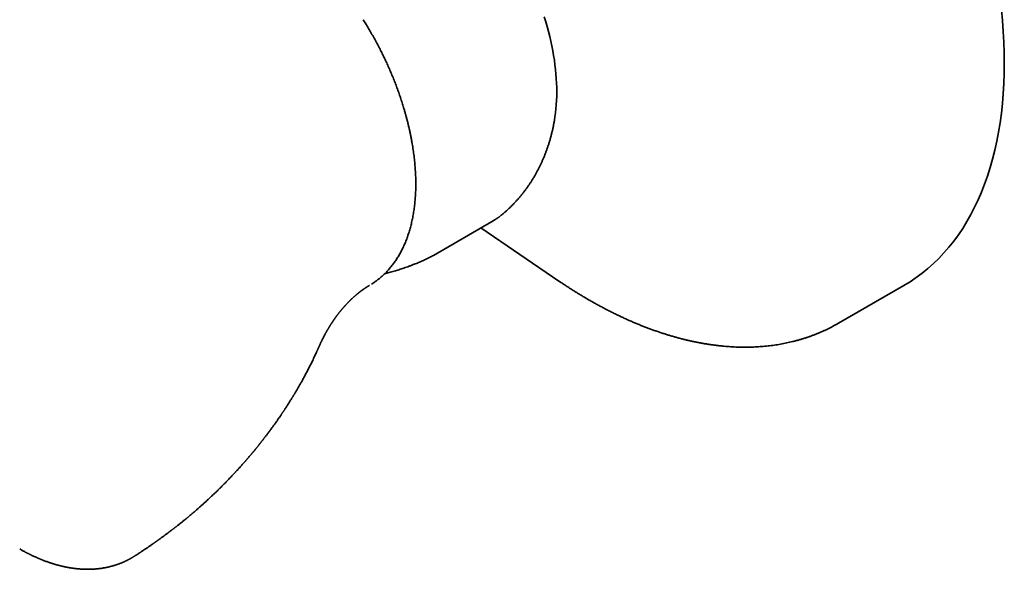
# Model space of a CAD drawing. Header units: millimetres. Extents: x 8 to 718, y 12 to 443.
# Tile 13 of 22: x 634 to 704, y 118 to 157. Entities that reach past the tile are written whole.
import ezdxf

# ---------------------------------------------------------------- set-up
doc = ezdxf.new("R2010")
doc.units = ezdxf.units.MM

msp = doc.modelspace()

# ---------------------------------------------------------------- linework, layer by layer
at = {"color": 7, "linetype": 'Continuous', "lineweight": 35}
for p, q in [((667.855, 143.108), (667.862, 143.114)), ((663.082, 140.304), (667.325, 142.753)), ((666.45, 142.248), (672.007, 138.477)), ((658.535, 138.168), (658.543, 138.173)), ((691.885, 135.482), (696.526, 138.16)), ((641.83, 118.936), (641.834, 118.938))]:
    msp.add_line(p, q, dxfattribs=at)
at = {"color": 7, "linetype": 'Continuous', "lineweight": 35, "flags": 128}
for points in [[(703.672, 153.956), (703.664, 154.698), (703.639, 155.45), (703.597, 156.21), (703.538, 156.978), (703.463, 157.754)], [(670.966, 157.242), (671.072, 156.896), (671.171, 156.551), (671.264, 156.207), (671.35, 155.863), (671.43, 155.521), (671.503, 155.181), (671.569, 154.843), (671.628, 154.506), (671.681, 154.172), (671.726, 153.84), (671.765, 153.511), (671.796, 153.185), (671.821, 152.862), (671.838, 152.543), (671.849, 152.227), (671.852, 151.915), (671.849, 151.607), (671.838, 151.303), (671.821, 151.004), (671.796, 150.71), (671.765, 150.42), (671.726, 150.136), (671.689, 149.904)], [(696.526, 138.16), (696.527, 138.161), (696.973, 138.432), (697.406, 138.723), (697.827, 139.035), (698.236, 139.366), (698.631, 139.717), (699.013, 140.087), (699.382, 140.477), (699.736, 140.885), (700.077, 141.312), (700.404, 141.757), (700.716, 142.221), (701.013, 142.702), (701.296, 143.2), (701.563, 143.716), (701.815, 144.248), (702.052, 144.796), (702.273, 145.36), (702.478, 145.94), (702.667, 146.535), (702.841, 147.145), (702.998, 147.769), (703.139, 148.407), (703.264, 149.058), (703.372, 149.723), (703.463, 150.4), (703.538, 151.089), (703.597, 151.789), (703.639, 152.501), (703.664, 153.223), (703.672, 153.956)], [(672.149, 138.381), (672.114, 138.405), (672.007, 138.477)], [(691.932, 135.509), (691.887, 135.482), (691.836, 135.453)]]:
    msp.add_lwpolyline(points, dxfattribs=at)
at = {"color": 7, "linetype": 'Continuous', "lineweight": 35}
for points, knots in [([(660.583, 151.959), (660.542, 152.072), (660.457, 152.307), (660.32, 152.662), (660.176, 153.021), (660.028, 153.374), (659.877, 153.719), (659.724, 154.055), (659.569, 154.383), (659.411, 154.705), (659.241, 155.039), (659.059, 155.385), (658.864, 155.742), (658.667, 156.089), (658.469, 156.426), (658.277, 156.744), (658.148, 156.948), (658.088, 157.044)], [0, 0, 0, 0, 0.0649153, 0.1348426, 0.2037738, 0.2717077, 0.3386449, 0.4034166, 0.4672258, 0.5300724, 0.5919564, 0.6643722, 0.735424, 0.8051121, 0.873437, 0.9403991, 1, 1, 1, 1]), ([(660.944, 150.871), (660.906, 150.993), (660.83, 151.236), (660.71, 151.598), (660.625, 151.839), (660.583, 151.959)], [0, 0, 0, 0, 0.335333, 0.670669, 1, 1, 1, 1]), ([(659.189, 138.614), (659.214, 138.634), (659.276, 138.683), (659.374, 138.766), (659.482, 138.863), (659.589, 138.963), (659.693, 139.066), (659.796, 139.173), (659.896, 139.282), (659.994, 139.395), (660.09, 139.512), (660.184, 139.631), (660.275, 139.754), (660.364, 139.879), (660.451, 140.008), (660.535, 140.14), (660.617, 140.275), (660.697, 140.413), (660.774, 140.554), (660.848, 140.698), (660.92, 140.844), (660.989, 140.994), (661.056, 141.147), (661.12, 141.302), (661.182, 141.46), (661.241, 141.621), (661.297, 141.784), (661.35, 141.95), (661.401, 142.119), (661.448, 142.29), (661.494, 142.463), (661.536, 142.639), (661.575, 142.818), (661.612, 142.998), (661.646, 143.181), (661.677, 143.366), (661.705, 143.554), (661.73, 143.743), (661.753, 143.935), (661.772, 144.128), (661.789, 144.324), (661.803, 144.521), (661.814, 144.72), (661.822, 144.922), (661.827, 145.124), (661.829, 145.329), (661.828, 145.535), (661.825, 145.743), (661.818, 145.952), (661.809, 146.163), (661.797, 146.376), (661.781, 146.589), (661.763, 146.804), (661.742, 147.021), (661.719, 147.238), (661.692, 147.457), (661.662, 147.677), (661.63, 147.898), (661.595, 148.12), (661.557, 148.344), (661.516, 148.568), (661.472, 148.793), (661.425, 149.019), (661.376, 149.246), (661.323, 149.473), (661.268, 149.701), (661.21, 149.93), (661.149, 150.16), (661.086, 150.39), (661.019, 150.621), (660.971, 150.782), (660.945, 150.865), (660.944, 150.871)], [0, 0, 0, 0, 0.009137, 0.02317, 0.037226, 0.051305, 0.065408, 0.079535, 0.093687, 0.107864, 0.122066, 0.136293, 0.150545, 0.164822, 0.179123, 0.193448, 0.207796, 0.222166, 0.236558, 0.250971, 0.265404, 0.279856, 0.294326, 0.308813, 0.323316, 0.337835, 0.352368, 0.366914, 0.381472, 0.396042, 0.410623, 0.425213, 0.439813, 0.454421, 0.469037, 0.48366, 0.498289, 0.512924, 0.527565, 0.542212, 0.556863, 0.571518, 0.586178, 0.600841, 0.615509, 0.63018, 0.644855, 0.659533, 0.674215, 0.688901, 0.70359, 0.718284, 0.732981, 0.747683, 0.76239, 0.777102, 0.791819, 0.806543, 0.821272, 0.836009, 0.850753, 0.865506, 0.880268, 0.895041, 0.909824, 0.92462, 0.939429, 0.954254, 0.969095, 0.983955, 0.998835, 1, 1, 1, 1]), ([(667.862, 143.114), (667.877, 143.126), (667.943, 143.178), (668.057, 143.274), (668.203, 143.401), (668.348, 143.532), (668.49, 143.665), (668.63, 143.801), (668.767, 143.941), (668.902, 144.083), (669.034, 144.228), (669.164, 144.376), (669.291, 144.527), (669.416, 144.68), (669.538, 144.837), (669.657, 144.996), (669.774, 145.158), (669.888, 145.323), (669.999, 145.49), (670.107, 145.66), (670.213, 145.833), (670.315, 146.008), (670.415, 146.186), (670.512, 146.367), (670.606, 146.55), (670.696, 146.736), (670.784, 146.924), (670.869, 147.115), (670.95, 147.309), (671.029, 147.505), (671.104, 147.703), (671.176, 147.904), (671.245, 148.107), (671.31, 148.313), (671.373, 148.521), (671.431, 148.731), (671.487, 148.944), (671.539, 149.159), (671.588, 149.376), (671.633, 149.595), (671.666, 149.772), (671.684, 149.875), (671.689, 149.905)], [0, 0, 0, 0, 0.00726, 0.031522, 0.055821, 0.080162, 0.104547, 0.128981, 0.153467, 0.17801, 0.202612, 0.227279, 0.252014, 0.276821, 0.301704, 0.326668, 0.351716, 0.376853, 0.402084, 0.427412, 0.452843, 0.478379, 0.504026, 0.529789, 0.555671, 0.581676, 0.607809, 0.634074, 0.660474, 0.687013, 0.713695, 0.740523, 0.7675, 0.794627, 0.821908, 0.849344, 0.876935, 0.904683, 0.932588, 0.960648, 0.988863, 1, 1, 1, 1]), ([(667.325, 142.753), (667.351, 142.768), (667.401, 142.798), (667.47, 142.839), (667.528, 142.876), (667.579, 142.909), (667.621, 142.936), (667.657, 142.961), (667.692, 142.985), (667.727, 143.01), (667.763, 143.037), (667.792, 143.058), (667.808, 143.071), (667.813, 143.074)], [0, 0, 0, 0, 0.1419205, 0.2702069, 0.3847271, 0.4853748, 0.5720696, 0.6457674, 0.7139399, 0.8011231, 0.8810117, 0.9647534, 1, 1, 1, 1]), ([(667.817, 143.078), (667.823, 143.083), (667.836, 143.093), (667.849, 143.103), (667.855, 143.108)], [0, 0, 0, 0, 0.505906, 1, 1, 1, 1]), ([(659.626, 139), (659.649, 139.006), (659.723, 139.025), (659.854, 139.06), (660.022, 139.105), (660.2, 139.156), (660.376, 139.207), (660.549, 139.26), (660.717, 139.312), (660.891, 139.369), (661.073, 139.43), (661.261, 139.496), (661.456, 139.566), (661.635, 139.634), (661.798, 139.698), (661.943, 139.756), (662.089, 139.817), (662.236, 139.881), (662.383, 139.947), (662.529, 140.015), (662.674, 140.085), (662.815, 140.157), (662.953, 140.23), (663.039, 140.279), (663.082, 140.304)], [0, 0, 0, 0, 0.020357, 0.067433, 0.11677, 0.168373, 0.222265, 0.267706, 0.314664, 0.363141, 0.413159, 0.46474, 0.517873, 0.572569, 0.611813, 0.651838, 0.692636, 0.734212, 0.776582, 0.819733, 0.86366, 0.908372, 0.953836, 1, 1, 1, 1]), ([(658.686, 138.26), (658.711, 138.275), (658.813, 138.337), (658.983, 138.455), (659.124, 138.564), (659.194, 138.618)], [0, 0, 0, 0, 0.141514, 0.578235, 1, 1, 1, 1]), ([(654.938, 133.794), (654.938, 133.796), (654.945, 133.811), (654.957, 133.837), (654.972, 133.872), (654.985, 133.9), (654.996, 133.926), (655.008, 133.952), (655.02, 133.978), (655.032, 134.004), (655.043, 134.028), (655.052, 134.049), (655.062, 134.068), (655.074, 134.095), (655.09, 134.128), (655.108, 134.166), (655.125, 134.203), (655.143, 134.24), (655.162, 134.278), (655.187, 134.328), (655.219, 134.392), (655.257, 134.468), (655.299, 134.549), (655.34, 134.627), (655.377, 134.694), (655.402, 134.741), (655.42, 134.774), (655.438, 134.806), (655.457, 134.84), (655.476, 134.875), (655.495, 134.908), (655.516, 134.945), (655.54, 134.985), (655.564, 135.027), (655.589, 135.069), (655.613, 135.11), (655.64, 135.155), (655.668, 135.201), (655.697, 135.248), (655.724, 135.292), (655.754, 135.34), (655.784, 135.388), (655.816, 135.437), (655.84, 135.475), (655.858, 135.501), (655.866, 135.514), (655.874, 135.526), (655.883, 135.539), (655.894, 135.556), (655.907, 135.576), (655.92, 135.595), (655.933, 135.614), (655.946, 135.633), (655.962, 135.657), (655.979, 135.682), (655.996, 135.706), (656.01, 135.727), (656.025, 135.748), (656.04, 135.77), (656.058, 135.795), (656.075, 135.82), (656.093, 135.844), (656.11, 135.869), (656.128, 135.893), (656.144, 135.915), (656.158, 135.935), (656.173, 135.955), (656.188, 135.976), (656.202, 135.995), (656.214, 136.011), (656.235, 136.039), (656.262, 136.074), (656.298, 136.121), (656.332, 136.165), (656.368, 136.212), (656.404, 136.258), (656.439, 136.301), (656.47, 136.34), (656.5, 136.377), (656.528, 136.411), (656.555, 136.443), (656.583, 136.476), (656.611, 136.51), (656.642, 136.546), (656.673, 136.581), (656.703, 136.615), (656.731, 136.647), (656.758, 136.677), (656.781, 136.703), (656.8, 136.725), (656.816, 136.742), (656.83, 136.757), (656.843, 136.771), (656.856, 136.785), (656.868, 136.799), (656.881, 136.813), (656.892, 136.824), (656.902, 136.835), (656.91, 136.843), (656.918, 136.852), (656.937, 136.872), (656.962, 136.899), (656.993, 136.931), (657.021, 136.96), (657.051, 136.99), (657.082, 137.022), (657.113, 137.052), (657.142, 137.081), (657.168, 137.107), (657.192, 137.131), (657.218, 137.155), (657.243, 137.18), (657.267, 137.202), (657.29, 137.224), (657.321, 137.253), (657.36, 137.289), (657.405, 137.33), (657.451, 137.371), (657.493, 137.408), (657.537, 137.447), (657.579, 137.483), (657.614, 137.512), (657.64, 137.535), (657.66, 137.551), (657.681, 137.568), (657.699, 137.583), (657.716, 137.597), (657.734, 137.611), (657.754, 137.627), (657.773, 137.643), (657.791, 137.657), (657.808, 137.671), (657.826, 137.684), (657.845, 137.7), (657.865, 137.715), (657.884, 137.729), (657.901, 137.742), (657.919, 137.756), (657.94, 137.772), (657.962, 137.788), (657.983, 137.804), (658.003, 137.818), (658.023, 137.833), (658.045, 137.848), (658.065, 137.863), (658.084, 137.877), (658.102, 137.889), (658.121, 137.903), (658.14, 137.916), (658.157, 137.928), (658.171, 137.937), (658.184, 137.946), (658.197, 137.955), (658.211, 137.964), (658.228, 137.976), (658.246, 137.987), (658.263, 137.999), (658.277, 138.008), (658.292, 138.018), (658.307, 138.028), (658.323, 138.038), (658.338, 138.048), (658.352, 138.057), (658.366, 138.065), (658.378, 138.073), (658.392, 138.081), (658.409, 138.092), (658.428, 138.104), (658.447, 138.115), (658.463, 138.125), (658.48, 138.135), (658.499, 138.147), (658.517, 138.157), (658.53, 138.165), (658.537, 138.169), (658.539, 138.17)], [0, 0, 0, 0, 0.000567, 0.006914, 0.011904, 0.016113, 0.01982, 0.023667, 0.027593, 0.031904, 0.035571, 0.03855, 0.041342, 0.044496, 0.050773, 0.056669, 0.062238, 0.067794, 0.073966, 0.080172, 0.091402, 0.104243, 0.116259, 0.1302, 0.142434, 0.149106, 0.153331, 0.15855, 0.165017, 0.170356, 0.176058, 0.181879, 0.188815, 0.196653, 0.203218, 0.210341, 0.217589, 0.226817, 0.234308, 0.242141, 0.250169, 0.25985, 0.267733, 0.277015, 0.280023, 0.282276, 0.284045, 0.286446, 0.289599, 0.293257, 0.297124, 0.300424, 0.303769, 0.308116, 0.313639, 0.317978, 0.321587, 0.325463, 0.329658, 0.334232, 0.339717, 0.343973, 0.348388, 0.353652, 0.358205, 0.361342, 0.36524, 0.369746, 0.373624, 0.376647, 0.379776, 0.390409, 0.397334, 0.408028, 0.417281, 0.426353, 0.436143, 0.444316, 0.451147, 0.459488, 0.46617, 0.472106, 0.480656, 0.487692, 0.49666, 0.504132, 0.5109, 0.517868, 0.524896, 0.528644, 0.532912, 0.536732, 0.539767, 0.542835, 0.546404, 0.549544, 0.552439, 0.55482, 0.556686, 0.558543, 0.561237, 0.570861, 0.578036, 0.585176, 0.59222, 0.600354, 0.609132, 0.615579, 0.622655, 0.628305, 0.635064, 0.642049, 0.647865, 0.653086, 0.659835, 0.671463, 0.683439, 0.694167, 0.706814, 0.716089, 0.728713, 0.739086, 0.743767, 0.749431, 0.754916, 0.759589, 0.763888, 0.768509, 0.773899, 0.779432, 0.784078, 0.788412, 0.792952, 0.79831, 0.804073, 0.808909, 0.813281, 0.817691, 0.823791, 0.83044, 0.835975, 0.841018, 0.846486, 0.852984, 0.858871, 0.863877, 0.86864, 0.873856, 0.880063, 0.884621, 0.888588, 0.892168, 0.895738, 0.899487, 0.904371, 0.910439, 0.91507, 0.919221, 0.923461, 0.927791, 0.932663, 0.937533, 0.941793, 0.945639, 0.949415, 0.953293, 0.958011, 0.965178, 0.970699, 0.97568, 0.980888, 0.986981, 0.993491, 0.998059, 1, 1, 1, 1]), ([(672.15, 138.38), (672.23, 138.327), (672.394, 138.218), (672.642, 138.056), (672.894, 137.894), (673.147, 137.734), (673.4, 137.578), (673.652, 137.425), (673.906, 137.274), (674.159, 137.127), (674.412, 136.982), (674.666, 136.841), (674.919, 136.702), (675.173, 136.567), (675.427, 136.434), (675.68, 136.305), (675.934, 136.179), (676.187, 136.055), (676.441, 135.935), (676.694, 135.818), (676.947, 135.704), (677.201, 135.593), (677.453, 135.486), (677.706, 135.381), (677.958, 135.28), (678.211, 135.182), (678.462, 135.087), (678.714, 134.995), (678.965, 134.907), (679.216, 134.822), (679.466, 134.74), (679.716, 134.661), (679.966, 134.586), (680.215, 134.514), (680.463, 134.445), (680.711, 134.379), (680.958, 134.317), (681.205, 134.259), (681.451, 134.203), (681.696, 134.151), (681.941, 134.103), (682.185, 134.057), (682.429, 134.015), (682.671, 133.977), (682.913, 133.942), (683.154, 133.91), (683.394, 133.882), (683.633, 133.857), (683.871, 133.835), (684.109, 133.817), (684.345, 133.802), (684.58, 133.791), (684.815, 133.783), (685.048, 133.779), (685.28, 133.778), (685.511, 133.781), (685.741, 133.786), (685.97, 133.796), (686.198, 133.809), (686.424, 133.825), (686.65, 133.844), (686.874, 133.867), (687.096, 133.894), (687.318, 133.924), (687.538, 133.957), (687.757, 133.994), (687.974, 134.034), (688.19, 134.078), (688.405, 134.125), (688.618, 134.175), (688.829, 134.229), (689.039, 134.286), (689.248, 134.346), (689.455, 134.41), (689.661, 134.478), (689.865, 134.548), (690.067, 134.622), (690.268, 134.7), (690.467, 134.781), (690.664, 134.865), (690.86, 134.952), (691.054, 135.043), (691.247, 135.137), (691.437, 135.235), (691.626, 135.336), (691.758, 135.408), (691.826, 135.448), (691.833, 135.452)], [0, 0, 0, 0, 0.0113575, 0.0232871, 0.0352189, 0.0471529, 0.059089, 0.0710271, 0.0829671, 0.094909, 0.1068527, 0.1187981, 0.130745, 0.1426935, 0.1546433, 0.1665945, 0.1785468, 0.1905003, 0.2024547, 0.2144099, 0.2263659, 0.2383226, 0.2502797, 0.2622372, 0.2741949, 0.2861528, 0.2981106, 0.3100682, 0.3220254, 0.3339822, 0.3459383, 0.3578936, 0.3698478, 0.3818009, 0.3937527, 0.4057028, 0.4176513, 0.4295978, 0.4415422, 0.4534843, 0.4654238, 0.4773606, 0.4892945, 0.5012252, 0.5131527, 0.5250766, 0.5369968, 0.5489131, 0.5608253, 0.5727333, 0.5846368, 0.5965358, 0.6084301, 0.6203196, 0.6322041, 0.6440836, 0.655958, 0.6678273, 0.6796913, 0.6915502, 0.7034039, 0.7152524, 0.7270959, 0.7389344, 0.7507681, 0.7625972, 0.7744217, 0.786242, 0.7980583, 0.8098709, 0.8216801, 0.8334863, 0.8452899, 0.8570912, 0.8688907, 0.8806889, 0.8924863, 0.9042834, 0.9160808, 0.9278791, 0.9396787, 0.9514804, 0.9632848, 0.9750924, 0.986904, 0.9987202, 1, 1, 1, 1]), ([(641.831, 118.934), (641.834, 118.936), (641.847, 118.945), (641.872, 118.96), (641.907, 118.983), (641.947, 119.009), (642, 119.042), (642.06, 119.081), (642.121, 119.121), (642.175, 119.156), (642.227, 119.19), (642.28, 119.225), (642.34, 119.264), (642.403, 119.306), (642.471, 119.351), (642.542, 119.398), (642.618, 119.449), (642.697, 119.502), (642.777, 119.557), (642.858, 119.612), (642.942, 119.669), (643.023, 119.725), (643.095, 119.775), (643.151, 119.814), (643.196, 119.846), (643.238, 119.875), (643.283, 119.907), (643.327, 119.938), (643.366, 119.966), (643.402, 119.991), (643.434, 120.013), (643.462, 120.034), (643.488, 120.052), (643.515, 120.071), (643.547, 120.094), (643.589, 120.124), (643.641, 120.161), (643.699, 120.203), (643.765, 120.252), (643.837, 120.304), (643.913, 120.36), (643.985, 120.413), (644.055, 120.465), (644.124, 120.516), (644.197, 120.571), (644.268, 120.624), (644.337, 120.676), (644.399, 120.723), (644.459, 120.769), (644.513, 120.811), (644.561, 120.847), (644.602, 120.879), (644.64, 120.908), (644.674, 120.935), (644.709, 120.962), (644.748, 120.992), (644.795, 121.029), (644.854, 121.076), (644.923, 121.13), (644.997, 121.188), (645.068, 121.245), (645.137, 121.3), (645.204, 121.354), (645.27, 121.407), (645.336, 121.46), (645.401, 121.514), (645.461, 121.563), (645.516, 121.608), (645.565, 121.649), (645.614, 121.69), (645.669, 121.735), (645.729, 121.785), (645.796, 121.842), (645.866, 121.901), (645.934, 121.958), (645.998, 122.013), (646.058, 122.064), (646.116, 122.114), (646.177, 122.166), (646.243, 122.224), (646.323, 122.293), (646.409, 122.368), (646.496, 122.446), (646.578, 122.519), (646.654, 122.586), (646.724, 122.65), (646.793, 122.711), (646.86, 122.772), (646.929, 122.835), (646.997, 122.898), (647.063, 122.958), (647.123, 123.014), (647.182, 123.069), (647.246, 123.129), (647.313, 123.191), (647.38, 123.255), (647.445, 123.317), (647.51, 123.379), (647.572, 123.438), (647.625, 123.489), (647.675, 123.537), (647.724, 123.585), (647.776, 123.636), (647.829, 123.688), (647.882, 123.74), (647.935, 123.792), (648.005, 123.861), (648.087, 123.943), (648.196, 124.052), (648.315, 124.173), (648.435, 124.297), (648.546, 124.411), (648.65, 124.519), (648.735, 124.608), (648.801, 124.679), (648.848, 124.729), (648.9, 124.784), (648.952, 124.839), (648.999, 124.89), (649.043, 124.938), (649.091, 124.99), (649.147, 125.051), (649.213, 125.123), (649.279, 125.195), (649.338, 125.261), (649.39, 125.319), (649.441, 125.375), (649.492, 125.432), (649.54, 125.487), (649.584, 125.537), (649.627, 125.586), (649.667, 125.631), (649.704, 125.673), (649.738, 125.712), (649.773, 125.752), (649.806, 125.79), (649.834, 125.823), (649.862, 125.856), (649.896, 125.895), (649.94, 125.946), (649.988, 126.003), (650.036, 126.059), (650.08, 126.111), (650.121, 126.159), (650.159, 126.204), (650.195, 126.247), (650.23, 126.29), (650.267, 126.333), (650.304, 126.378), (650.342, 126.424), (650.382, 126.473), (650.421, 126.521), (650.456, 126.564), (650.491, 126.606), (650.528, 126.652), (650.568, 126.701), (650.606, 126.748), (650.637, 126.787), (650.664, 126.821), (650.689, 126.852), (650.715, 126.885), (650.738, 126.914), (650.758, 126.939), (650.777, 126.963), (650.8, 126.992), (650.83, 127.029), (650.863, 127.071), (650.895, 127.113), (650.922, 127.147), (650.945, 127.177), (650.97, 127.208), (650.998, 127.244), (651.031, 127.288), (651.066, 127.333), (651.102, 127.379), (651.137, 127.425), (651.182, 127.483), (651.237, 127.556), (651.306, 127.647), (651.375, 127.739), (651.446, 127.835), (651.52, 127.935), (651.592, 128.033), (651.66, 128.127), (651.72, 128.21), (651.776, 128.288), (651.826, 128.358), (651.876, 128.428), (651.922, 128.494), (651.969, 128.561), (652.011, 128.621), (652.056, 128.685), (652.103, 128.754), (652.154, 128.827), (652.204, 128.9), (652.245, 128.961), (652.279, 129.01), (652.305, 129.05), (652.333, 129.09), (652.362, 129.133), (652.391, 129.177), (652.42, 129.22), (652.448, 129.263), (652.478, 129.308), (652.512, 129.359), (652.55, 129.417), (652.592, 129.482), (652.636, 129.549), (652.676, 129.611), (652.717, 129.675), (652.758, 129.739), (652.806, 129.814), (652.856, 129.893), (652.904, 129.97), (652.948, 130.04), (652.985, 130.099), (653.018, 130.153), (653.048, 130.202), (653.075, 130.246), (653.099, 130.284), (653.121, 130.321), (653.144, 130.358), (653.166, 130.395), (653.187, 130.43), (653.209, 130.465), (653.239, 130.516), (653.278, 130.581), (653.321, 130.653), (653.365, 130.728), (653.405, 130.797), (653.449, 130.872), (653.492, 130.946), (653.54, 131.03), (653.589, 131.116), (653.642, 131.209), (653.693, 131.299), (653.746, 131.394), (653.802, 131.496), (653.866, 131.612), (653.933, 131.736), (654, 131.861), (654.066, 131.985), (654.131, 132.109), (654.199, 132.241), (654.27, 132.38), (654.344, 132.527), (654.416, 132.673), (654.487, 132.819), (654.558, 132.965), (654.628, 133.113), (654.698, 133.262), (654.749, 133.373), (654.781, 133.445), (654.797, 133.479), (654.814, 133.516), (654.83, 133.552), (654.845, 133.586), (654.859, 133.618), (654.875, 133.653), (654.892, 133.691), (654.909, 133.73), (654.924, 133.764), (654.934, 133.785), (654.937, 133.794)], [0, 0, 0, 0, 0.000553, 0.002566, 0.004691, 0.007269, 0.0103, 0.014721, 0.018719, 0.022129, 0.024953, 0.028687, 0.03236, 0.036429, 0.040782, 0.045307, 0.050322, 0.055299, 0.060444, 0.065766, 0.071142, 0.076539, 0.081192, 0.085052, 0.087262, 0.089974, 0.093083, 0.095957, 0.09849, 0.100683, 0.102832, 0.104616, 0.106247, 0.107733, 0.109835, 0.112536, 0.115875, 0.119788, 0.123779, 0.128827, 0.133791, 0.138453, 0.142905, 0.147259, 0.151941, 0.157138, 0.16113, 0.165332, 0.169317, 0.172849, 0.175929, 0.178614, 0.181008, 0.183309, 0.185361, 0.187868, 0.190966, 0.194513, 0.199584, 0.204494, 0.209049, 0.213623, 0.218068, 0.22223, 0.226701, 0.23108, 0.235158, 0.238694, 0.241878, 0.24496, 0.248561, 0.252665, 0.257052, 0.261931, 0.266605, 0.270716, 0.274656, 0.278662, 0.282303, 0.286894, 0.292036, 0.298279, 0.304301, 0.309739, 0.314886, 0.31962, 0.324088, 0.328763, 0.333366, 0.338157, 0.342712, 0.346807, 0.350489, 0.354902, 0.359903, 0.364235, 0.36872, 0.373443, 0.377717, 0.38151, 0.384511, 0.388031, 0.39176, 0.395406, 0.399091, 0.402903, 0.406522, 0.41365, 0.420201, 0.429497, 0.439002, 0.445732, 0.453113, 0.461196, 0.464045, 0.467485, 0.471313, 0.475231, 0.478663, 0.481661, 0.484713, 0.489122, 0.493934, 0.499117, 0.503549, 0.506918, 0.510638, 0.514678, 0.518222, 0.521319, 0.524493, 0.527811, 0.530196, 0.532732, 0.53543, 0.538018, 0.540042, 0.541782, 0.544386, 0.54773, 0.55168, 0.555216, 0.558538, 0.561634, 0.564505, 0.567195, 0.569789, 0.572677, 0.575488, 0.578271, 0.581523, 0.584687, 0.587293, 0.589651, 0.592704, 0.595974, 0.598903, 0.601468, 0.603249, 0.605202, 0.607359, 0.609325, 0.610628, 0.611998, 0.613804, 0.616044, 0.619001, 0.621598, 0.623703, 0.625302, 0.627154, 0.629501, 0.632034, 0.635086, 0.637794, 0.640654, 0.643444, 0.6485, 0.653956, 0.660046, 0.665247, 0.67136, 0.678082, 0.683021, 0.688297, 0.692799, 0.697009, 0.700825, 0.70533, 0.708763, 0.712695, 0.715977, 0.720142, 0.724731, 0.728848, 0.73298, 0.735517, 0.737466, 0.739891, 0.742617, 0.74499, 0.74746, 0.750209, 0.75245, 0.755354, 0.759045, 0.762529, 0.766605, 0.770558, 0.773232, 0.77761, 0.781567, 0.786228, 0.791101, 0.794798, 0.798172, 0.801257, 0.80384, 0.806569, 0.808679, 0.810451, 0.812767, 0.814997, 0.816716, 0.818642, 0.821018, 0.825178, 0.829641, 0.833247, 0.837667, 0.841254, 0.845856, 0.85002, 0.855282, 0.860196, 0.865554, 0.870254, 0.875943, 0.882534, 0.889393, 0.89625, 0.90306, 0.909818, 0.916559, 0.924525, 0.932452, 0.940323, 0.948153, 0.955944, 0.963887, 0.971795, 0.979796, 0.981597, 0.983221, 0.985278, 0.987419, 0.989052, 0.990553, 0.992501, 0.994613, 0.996689, 0.998685, 1, 1, 1, 1]), ([(633.668, 119.446), (633.701, 119.427), (633.763, 119.392), (633.852, 119.342), (633.932, 119.298), (634.001, 119.26), (634.061, 119.228), (634.111, 119.202), (634.157, 119.178), (634.2, 119.155), (634.244, 119.133), (634.286, 119.111), (634.329, 119.089), (634.375, 119.066), (634.425, 119.041), (634.496, 119.007), (634.589, 118.962), (634.706, 118.907), (634.806, 118.862), (634.885, 118.827), (634.939, 118.803), (634.987, 118.782), (635.029, 118.764), (635.064, 118.75), (635.093, 118.738), (635.121, 118.726), (635.153, 118.712), (635.193, 118.696), (635.241, 118.677), (635.294, 118.656), (635.373, 118.625), (635.474, 118.586), (635.596, 118.541), (635.694, 118.507), (635.767, 118.481), (635.813, 118.466), (635.853, 118.453), (635.888, 118.441), (635.923, 118.43), (635.963, 118.417), (636.011, 118.402), (636.065, 118.385), (636.122, 118.367), (636.18, 118.35), (636.238, 118.333), (636.297, 118.317), (636.358, 118.3), (636.422, 118.283), (636.487, 118.266), (636.551, 118.25), (636.611, 118.235), (636.664, 118.222), (636.712, 118.211), (636.761, 118.2), (636.815, 118.188), (636.87, 118.176), (636.925, 118.165), (636.979, 118.154), (637.037, 118.142), (637.097, 118.131), (637.15, 118.121), (637.194, 118.114), (637.227, 118.108), (637.253, 118.104), (637.274, 118.1), (637.298, 118.097), (637.329, 118.092), (637.369, 118.086), (637.416, 118.079), (637.468, 118.071), (637.518, 118.065), (637.567, 118.059), (637.612, 118.053), (637.659, 118.048), (637.704, 118.043), (637.743, 118.039), (637.772, 118.036), (637.795, 118.033), (637.815, 118.032), (637.835, 118.03), (637.859, 118.028), (637.893, 118.025), (637.937, 118.021), (637.991, 118.017), (638.041, 118.014), (638.087, 118.011), (638.127, 118.009), (638.167, 118.007), (638.207, 118.005), (638.244, 118.004), (638.275, 118.003), (638.3, 118.002), (638.321, 118.002), (638.341, 118.001), (638.364, 118.001), (638.397, 118), (638.444, 117.999), (638.503, 117.999), (638.568, 118), (638.635, 118), (638.693, 118.002), (638.74, 118.003), (638.771, 118.004), (638.795, 118.005), (638.816, 118.006), (638.842, 118.008), (638.88, 118.009), (638.925, 118.012), (638.971, 118.015), (639.017, 118.018), (639.067, 118.022), (639.121, 118.027), (639.174, 118.032), (639.222, 118.037), (639.262, 118.041), (639.3, 118.045), (639.338, 118.05), (639.379, 118.055), (639.421, 118.061), (639.488, 118.07), (639.576, 118.084), (639.667, 118.099), (639.738, 118.112), (639.79, 118.122), (639.842, 118.133), (639.894, 118.144), (639.946, 118.155), (640.001, 118.168), (640.059, 118.181), (640.119, 118.196), (640.178, 118.212), (640.233, 118.227), (640.283, 118.241), (640.327, 118.253), (640.365, 118.265), (640.396, 118.274), (640.421, 118.282), (640.445, 118.289), (640.472, 118.298), (640.505, 118.308), (640.541, 118.32), (640.581, 118.334), (640.623, 118.348), (640.667, 118.364), (640.707, 118.378), (640.741, 118.391), (640.771, 118.402), (640.8, 118.413), (640.833, 118.426), (640.893, 118.45), (640.98, 118.486), (641.072, 118.526), (641.145, 118.559), (641.196, 118.583), (641.242, 118.605), (641.283, 118.625), (641.316, 118.642), (641.344, 118.656), (641.37, 118.669), (641.401, 118.685), (641.435, 118.704), (641.472, 118.723), (641.507, 118.742), (641.538, 118.759), (641.565, 118.775), (641.591, 118.789), (641.614, 118.802), (641.633, 118.814), (641.65, 118.823), (641.667, 118.834), (641.691, 118.847), (641.722, 118.866), (641.763, 118.891), (641.802, 118.915), (641.826, 118.931), (641.835, 118.937)], [0, 0, 0, 0, 0.011368, 0.021628, 0.030777, 0.038816, 0.045743, 0.051557, 0.056257, 0.061569, 0.066558, 0.071407, 0.076253, 0.081538, 0.087297, 0.093529, 0.106036, 0.119531, 0.133981, 0.140467, 0.146845, 0.152452, 0.157261, 0.161271, 0.164482, 0.167265, 0.171045, 0.175651, 0.181084, 0.187342, 0.194091, 0.208305, 0.222361, 0.236243, 0.242256, 0.247576, 0.252202, 0.256134, 0.259635, 0.264307, 0.269923, 0.276377, 0.283003, 0.289682, 0.296414, 0.3032, 0.309985, 0.317658, 0.325262, 0.332798, 0.339872, 0.346037, 0.351265, 0.356787, 0.363033, 0.369976, 0.375962, 0.382324, 0.389062, 0.396178, 0.403183, 0.40781, 0.411631, 0.414647, 0.416877, 0.419205, 0.422986, 0.427683, 0.433296, 0.439505, 0.445952, 0.451185, 0.456564, 0.46209, 0.467685, 0.4725, 0.475741, 0.478281, 0.480376, 0.482808, 0.485632, 0.488847, 0.494691, 0.501302, 0.508029, 0.512776, 0.517555, 0.522367, 0.527211, 0.531769, 0.535582, 0.538491, 0.540755, 0.543055, 0.545724, 0.548764, 0.555112, 0.562464, 0.570233, 0.578373, 0.586884, 0.591437, 0.5952, 0.59817, 0.600404, 0.602665, 0.607868, 0.614081, 0.619142, 0.624741, 0.630879, 0.637558, 0.644656, 0.650404, 0.655197, 0.659652, 0.664406, 0.66946, 0.674808, 0.680192, 0.694404, 0.707844, 0.714502, 0.721059, 0.727635, 0.734246, 0.740945, 0.747771, 0.755223, 0.763106, 0.770993, 0.778155, 0.784592, 0.790305, 0.795304, 0.799587, 0.80245, 0.805364, 0.808972, 0.813278, 0.818155, 0.823427, 0.829093, 0.835148, 0.840762, 0.845337, 0.848935, 0.852737, 0.85719, 0.862285, 0.877256, 0.892717, 0.900345, 0.907596, 0.91407, 0.919795, 0.924994, 0.928135, 0.931669, 0.936028, 0.941213, 0.946656, 0.951829, 0.956047, 0.960068, 0.963856, 0.967192, 0.970038, 0.972394, 0.974689, 0.978064, 0.98277, 0.988806, 0.996174, 1, 1, 1, 1])]:
    msp.add_open_spline(points, degree=3, knots=knots, dxfattribs=at)

doc.saveas('drawing.dxf')
